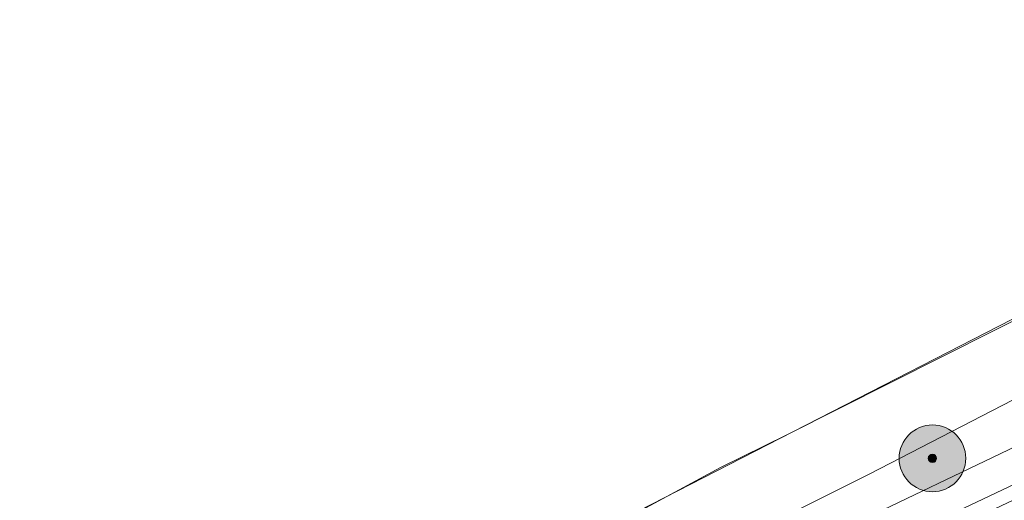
# Model space of a CAD drawing. Header units: millimetres. Extents: x 162876 to 168130, y 402614 to 405602.
# Tile 78 of 256: x 164794 to 164853, y 403622 to 403650. Entities that reach past the tile are written whole.
import ezdxf

# ---------------------------------------------------------------- set-up
doc = ezdxf.new("R2010")
doc.units = ezdxf.units.MM
for name, color, linetype, lineweight in [('X-CA190022.004-UO-BGT_Ondergrond$0$GE_314_WGDRijbaanLokaleweg_Vlak_GEM', 253, 'Continuous', 9), ('X-CA190022.004-UO-BGT_Ondergrond$0$GE_367_OWGBerm_groenvoorziening_grasenk_GEM', 253, 'Continuous', 9), ('X-CA190022.004-UO-BGT_Ondergrond$0$GE_471_BTDBouwland_Vlak_GEM', 253, 'Continuous', 9), ('X-CA190022.004-UO-BGT_Ondergrond$0$GE_523_WTDGreppel_drogesloot_Vlak_GEM', 253, 'Continuous', 9), ('X-CA190022.004-UO-DWM_Beplanting_v0.1$0$B-WE-GR-BOOM-S AFKOMSTIG UIT BGT', 252, 'Continuous', 0), ('X-CA190022.004-UO-KAD_Percelen$0$B-WE-KG-GRENS_PERCEEL-GV', 150, 'Continuous', 9)]:
    doc.layers.add(name, color=color, linetype=linetype, lineweight=lineweight)
doc.layers.add('X-CA190022.004-UO-DWM_Beplanting_v0.1$0$B-WE-GR-BOOM-S AFKOMSTIG UIT BOMENBESTAND GEMEENTE', color=252, linetype='Continuous')

# ---------------------------------------------------------------- blocks, each defined once
blk = doc.blocks.new('X-CA190022.004-UO-DWM_Beplanting_v0.1$0$SGR-BOOM_01-SO')
at = {"linetype": 'ByBlock', "lineweight": 18}
h = blk.add_hatch(color=0, dxfattribs=at)
h.dxf.hatch_style = 1
edge = h.paths.add_edge_path()
edge.add_arc((0, 0), 0.25, 0, 360)
at = {"color": 0, "linetype": 'ByBlock', "lineweight": 18}
for radius in [2, 0.25]:
    blk.add_circle((0, 0), radius, dxfattribs=at)
blk = doc.blocks.new('X-CA190022.004-UO-DWM_Beplanting_v0.1$0$IMGEOBoom')
at = {"transparency": 33554457}
h = blk.add_hatch(color=256, dxfattribs=at)
h.dxf.hatch_style = 1
edge = h.paths.add_edge_path()
edge.add_arc((0, 0), 100, 0, 360)
edge = h.paths.add_edge_path(flags=17)
edge.add_arc((0, 0), 12.5, 0, 360)
h = blk.add_hatch()
h.set_pattern_fill('ANGLE', color=256)
h.set_pattern_definition([(0, (0, 0), (0, 6.985), [5.08, -1.905]), (90, (0, 0), (-6.985, 4.277078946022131e-16), [5.08, -1.905])])
edge = h.paths.add_edge_path(flags=17)
edge.add_arc((0, 0), 12.5, 0, 360)
at = {"xscale": 50, "yscale": 50, "zscale": 50}
blk.add_blockref('X-CA190022.004-UO-DWM_Beplanting_v0.1$0$SGR-BOOM_01-SO', (0, 0), dxfattribs=at)

msp = doc.modelspace()

# ---------------------------------------------------------------- linework, layer by layer
at = {"layer": 'X-CA190022.004-UO-BGT_Ondergrond$0$GE_314_WGDRijbaanLokaleweg_Vlak_GEM', "flags": 128}
msp.add_lwpolyline([(164905.02, 403646.658), (164868.202, 403628.593), (164829.801, 403610.369), (164812.91, 403602.75), (164798.401, 403595.872), (164793.37, 403592.5030000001), (164789.337, 403588.407), (164786.957, 403582.448), (164786.029, 403583.287), (164786.349, 403583.527), (164781.352, 403590.2200000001), (164785.051, 403590.471), (164788.258, 403591.868), (164795.615, 403597.535), (164811.64, 403605.3400000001), (164842.331, 403619.417), (164867.701, 403631.561), (164885.09, 403640.342), (164903.043, 403649.339), (164905.02, 403646.658)], dxfattribs=at)
at = {"layer": 'X-CA190022.004-UO-BGT_Ondergrond$0$GE_367_OWGBerm_groenvoorziening_grasenk_GEM', "flags": 128}
for points in [[(164790.984, 403596.542), (164796.144, 403599.5300000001), (164808.177, 403605.646), (164817.592, 403609.652), (164826.338, 403613.893), (164844.829, 403623.157), (164869.283, 403635.778), (164876.211, 403640.129), (164881.966, 403643.374), (164890.639, 403647.86), (164900.979, 403653.037), (164902.228, 403653.76), (164902.077, 403654.3180000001), (164900.775, 403654.858), (164912.662, 403660.8180000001)], [(164793.37, 403592.5030000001), (164798.401, 403595.872), (164812.91, 403602.75), (164829.801, 403610.369), (164868.202, 403628.593), (164905.02, 403646.658), (164903.043, 403649.339), (164885.09, 403640.342), (164867.701, 403631.561), (164842.331, 403619.417), (164811.64, 403605.3400000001), (164795.615, 403597.535), (164788.258, 403591.868)]]:
    msp.add_lwpolyline(points, dxfattribs=at)
at = {"layer": 'X-CA190022.004-UO-BGT_Ondergrond$0$GE_471_BTDBouwland_Vlak_GEM', "flags": 128}
msp.add_lwpolyline([(164994.181, 403699.1770000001), (164982.338, 403693.9), (164969.809, 403687.706), (164953.622, 403680.611), (164932.576, 403671.054), (164920.429, 403665.042), (164912.662, 403660.8180000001), (164900.775, 403654.858), (164896.98, 403653.637), (164887.611, 403648.933), (164879.138, 403644.836), (164864.696, 403638.0140000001), (164839.855, 403625.49), (164835.899, 403623.531), (164827.471, 403618.982), (164819.485, 403615.211), (164808.649, 403610.308), (164797.782, 403605.159), (164791.469, 403601.87)], dxfattribs=at)
at = {"layer": 'X-CA190022.004-UO-BGT_Ondergrond$0$GE_523_WTDGreppel_drogesloot_Vlak_GEM', "flags": 128}
for points in [[(164900.775, 403654.858), (164902.077, 403654.3180000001), (164902.228, 403653.76), (164900.979, 403653.037), (164890.639, 403647.86), (164881.966, 403643.374), (164876.211, 403640.129), (164869.283, 403635.778), (164844.829, 403623.157), (164826.338, 403613.893), (164817.592, 403609.652), (164808.177, 403605.646), (164796.144, 403599.5300000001), (164790.984, 403596.542)], [(164791.469, 403601.87), (164797.782, 403605.159), (164808.649, 403610.308), (164819.485, 403615.211), (164827.471, 403618.982), (164835.899, 403623.531), (164839.855, 403625.49), (164864.696, 403638.0140000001), (164879.138, 403644.836), (164887.611, 403648.933), (164896.98, 403653.637), (164900.775, 403654.858)]]:
    msp.add_lwpolyline(points, dxfattribs=at)
at = {"layer": 'X-CA190022.004-UO-KAD_Percelen$0$B-WE-KG-GRENS_PERCEEL-GV', "flags": 128}
for points in [[(165112.96, 403892.75), (165013.384, 403848.933), (164699.405, 403710.75), (164782.888, 403598.044), (164827.139, 403618.955), (164891.876, 403652.217), (165174.211, 403781.023), (165147.929, 403847.659), (165142.318, 403859.073), (165133.014, 403872.153), (165124.362, 403881.795), (165115.178, 403891.433)], [(164787.129, 403591.173), (164830.972, 403611.838), (164885.502, 403637.729), (164951.691, 403669.132), (165025.211, 403704.052), (165100.661, 403739.758), (165175.883, 403776.785), (165174.211, 403781.023), (164891.876, 403652.217), (164827.139, 403618.955), (164782.888, 403598.044)], [(164595.838, 403501.354), (164555.326, 403482.367), (164489.137, 403451.001), (164492.811, 403446.689), (164487.569, 403444.164), (164476.902, 403439.143), (164474.656, 403438.052), (164469.708, 403435.65), (164459.04, 403430.474), (164460.276, 403427.915), (164478.654, 403436.809), (164549.795, 403471.239), (164610.094, 403500.047), (164740.684, 403562.794), (164887.38, 403633.726), (164885.502, 403637.729), (164830.972, 403611.838), (164787.129, 403591.173), (164774.865, 403585.072), (164771.579, 403589.482), (164763.848, 403582.954), (164722.665, 403561.134), (164654.869, 403529.019)]]:
    msp.add_lwpolyline(points, close=True, dxfattribs=at)

# ---------------------------------------------------------------- block references
at = {"layer": 'X-CA190022.004-UO-DWM_Beplanting_v0.1$0$B-WE-GR-BOOM-S AFKOMSTIG UIT BGT', "xscale": 0.02, "yscale": 0.02, "zscale": 0.02}
msp.add_blockref('X-CA190022.004-UO-DWM_Beplanting_v0.1$0$IMGEOBoom', (164848.586, 403624.085), dxfattribs=at)
at = {"layer": 'X-CA190022.004-UO-DWM_Beplanting_v0.1$0$B-WE-GR-BOOM-S AFKOMSTIG UIT BOMENBESTAND GEMEENTE', "xscale": 0.02, "yscale": 0.02, "zscale": 0.02}
msp.add_blockref('X-CA190022.004-UO-DWM_Beplanting_v0.1$0$IMGEOBoom', (164848.586, 403624.085), dxfattribs=at)

doc.saveas('drawing.dxf')
